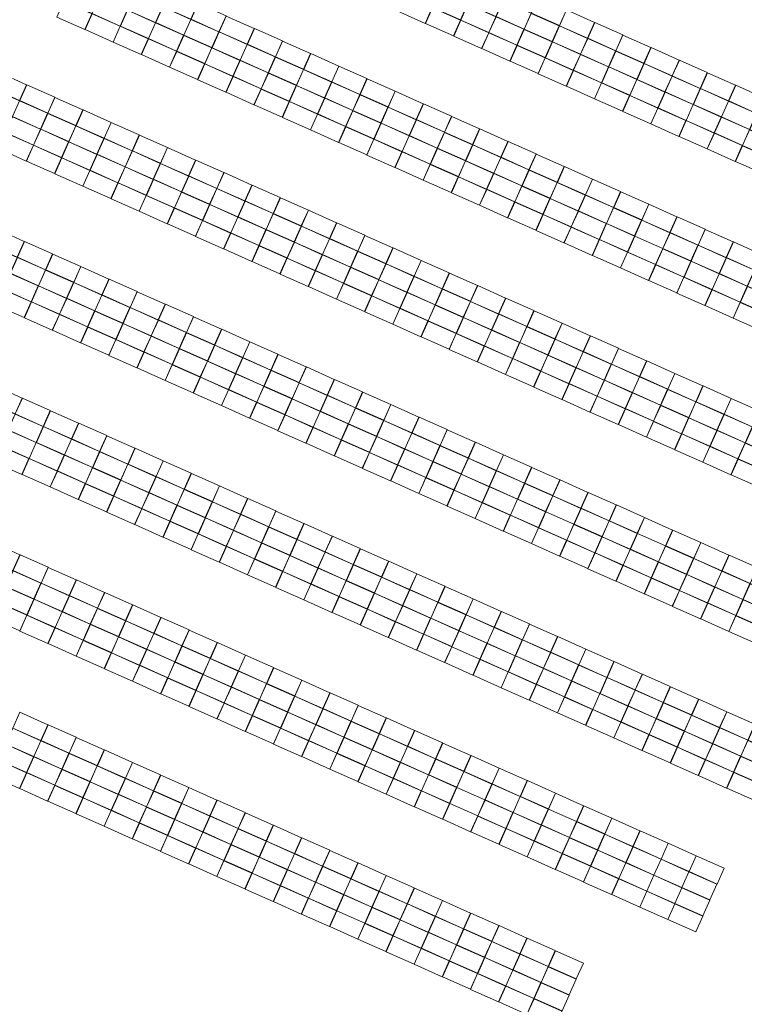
# Model space of a CAD drawing. Header units: metres. Extents: x 232744 to 233931, y 552844 to 554310.
# Tile 18 of 41: x 233498 to 233537, y 553395 to 553448. Entities that reach past the tile are written whole.
import ezdxf

# ---------------------------------------------------------------- set-up
doc = ezdxf.new("R2010")
doc.units = ezdxf.units.M
doc.layers.get('0').update_dxf_attribs({"lineweight": 18})
doc.layers.add('GP-Modules', color=252, linetype='Continuous', lineweight=9)

# ---------------------------------------------------------------- blocks, each defined once
blk = doc.blocks.new('fs_3851791_full')
for p, q in [((0, 0), (1.65, 0)), ((0, -0.931), (0, 0)), ((1.65, 0), (1.65, -0.931)), ((1.65, -0.931), (0, -0.931)), ((0, -0.943), (1.65, -0.943)), ((0, -1.874), (0, -0.943)), ((1.65, -0.943), (1.65, -1.874)), ((1.65, -1.874), (0, -1.874)), ((0, -1.886), (1.65, -1.886)), ((0, -2.818), (0, -1.886)), ((1.65, -1.886), (1.65, -2.818)), ((1.65, -2.818), (0, -2.818)), ((0, -2.83), (1.65, -2.83)), ((0, -3.761), (0, -2.83)), ((1.65, -2.83), (1.65, -3.761)), ((1.65, -3.761), (0, -3.761))]:
    blk.add_line(p, q)
blk = doc.blocks.new('Groep-14-1')
at = {"layer": 'GP-Modules', "rotation": 336}
for p in [(233519.527, 553451.825, 2.169), (233501.181, 553451.498, 2.169), (233521.046, 553451.148, 2.169), (233502.7, 553450.821, 2.169), (233504.219, 553450.145, 2.169), (233522.565, 553450.472, 2.169), (233505.738, 553449.469, 2.169), (233524.084, 553449.796, 2.169), (233525.603, 553449.12, 2.169), (233507.257, 553448.793, 2.169), (233527.122, 553448.443, 2.169), (233508.776, 553448.116, 2.169), (233510.295, 553447.44, 2.169), (233528.641, 553447.767, 2.169), (233530.16, 553447.091, 2.169), (233511.814, 553446.764, 2.169), (233531.679, 553446.414, 2.169), (233513.333, 553446.087, 2.169), (233533.198, 553445.738, 2.169), (233514.852, 553445.411, 2.169), (233496.505, 553445.084, 2.169), (233516.371, 553444.735, 2.169), (233534.717, 553445.062, 2.169), (233498.024, 553444.408, 2.169), (233536.236, 553444.386, 2.169), (233499.543, 553443.732, 2.169), (233517.89, 553444.059, 2.169), (233537.755, 553443.709, 2.169), (233519.409, 553443.382, 2.169), (233501.062, 553443.055, 2.169), (233520.927, 553442.706, 2.169), (233502.581, 553442.379, 2.169), (233522.446, 553442.03, 2.169), (233504.1, 553441.703, 2.169), (233505.619, 553441.026, 2.169), (233523.965, 553441.353, 2.169), (233525.484, 553440.677, 2.169), (233507.138, 553440.35, 2.169), (233527.003, 553440.001, 2.169), (233508.657, 553439.674, 2.169), (233510.176, 553438.998, 2.169), (233528.522, 553439.325, 2.169), (233511.695, 553438.321, 2.169), (233530.041, 553438.648, 2.169), (233531.56, 553437.972, 2.169), (233513.214, 553437.645, 2.169), (233533.079, 553437.296, 2.169), (233514.733, 553436.969, 2.169), (233496.387, 553436.642, 2.169), (233516.252, 553436.292, 2.169), (233534.598, 553436.619, 2.169), (233497.906, 553435.966, 2.169), (233536.117, 553435.943, 2.169), (233499.425, 553435.289, 2.169), (233517.771, 553435.616, 2.169), (233537.636, 553435.267, 2.169), (233500.944, 553434.613, 2.169), (233519.29, 553434.94, 2.169), (233520.809, 553434.264, 2.169), (233502.463, 553433.937, 2.169), (233522.328, 553433.587, 2.169), (233503.982, 553433.26, 2.169), (233505.501, 553432.584, 2.169), (233523.847, 553432.911, 2.169), (233525.366, 553432.235, 2.169), (233507.019, 553431.908, 2.169), (233526.885, 553431.558, 2.169), (233508.538, 553431.232, 2.169), (233528.404, 553430.882, 2.169), (233510.057, 553430.555, 2.169), (233511.576, 553429.879, 2.169), (233529.923, 553430.206, 2.169), (233531.442, 553429.53, 2.169), (233513.095, 553429.203, 2.169), (233532.96, 553428.853, 2.169), (233514.614, 553428.526, 2.169), (233496.268, 553428.199, 2.169), (233516.133, 553427.85, 2.169), (233534.479, 553428.177, 2.169), (233497.787, 553427.523, 2.169), (233517.652, 553427.174, 2.169), (233535.998, 553427.501, 2.169), (233499.306, 553426.847, 2.169), (233537.517, 553426.824, 2.169), (233500.825, 553426.171, 2.169), (233519.171, 553426.498, 2.169), (233520.69, 553425.821, 2.169), (233502.344, 553425.494, 2.169), (233522.209, 553425.145, 2.169), (233503.863, 553424.818, 2.169), (233505.382, 553424.142, 2.169), (233523.728, 553424.469, 2.169), (233506.901, 553423.465, 2.169), (233525.247, 553423.792, 2.169), (233526.766, 553423.116, 2.169), (233508.42, 553422.789, 2.169), (233528.285, 553422.44, 2.169), (233509.939, 553422.113, 2.169), (233511.458, 553421.437, 2.169), (233529.804, 553421.764, 2.169), (233531.323, 553421.087, 2.169), (233512.977, 553420.76, 2.169), (233532.842, 553420.411, 2.169), (233496.149, 553419.757, 2.169), (233514.496, 553420.084, 2.169), (233534.361, 553419.735, 2.169), (233516.015, 553419.408, 2.169), (233497.668, 553419.081, 2.169), (233517.534, 553418.731, 2.169), (233535.88, 553419.058, 2.169), (233499.187, 553418.404, 2.169), (233537.399, 553418.382, 2.169), (233500.706, 553417.728, 2.169), (233519.053, 553418.055, 2.169), (233520.571, 553417.379, 2.169), (233502.225, 553417.052, 2.169), (233522.09, 553416.703, 2.169), (233503.744, 553416.376, 2.169), (233523.609, 553416.026, 2.169), (233505.263, 553415.699, 2.169), (233506.782, 553415.023, 2.169), (233525.128, 553415.35, 2.169), (233526.647, 553414.674, 2.169), (233508.301, 553414.347, 2.169), (233528.166, 553413.997, 2.169), (233509.82, 553413.67, 2.169), (233511.339, 553412.994, 2.169), (233529.685, 553413.321, 2.169), (233512.858, 553412.318, 2.169), (233531.204, 553412.645, 2.169), (233532.723, 553411.969, 2.169), (233514.377, 553411.642, 2.169), (233534.242, 553411.292, 2.169), (233515.896, 553410.965, 2.169), (233497.656, 553410.591, 2.169), (233517.415, 553410.289, 2.169), (233535.761, 553410.616, 2.169), (233499.174, 553409.915, 2.169), (233537.28, 553409.94, 2.169), (233500.693, 553409.239, 2.169), (233518.934, 553409.613, 2.169), (233520.453, 553408.936, 2.169), (233502.212, 553408.562, 2.169), (233521.972, 553408.26, 2.169), (233503.731, 553407.886, 2.169), (233523.491, 553407.584, 2.169), (233505.25, 553407.21, 2.169), (233506.769, 553406.534, 2.169), (233525.01, 553406.908, 2.169), (233526.529, 553406.231, 2.169), (233508.288, 553405.857, 2.169), (233528.048, 553405.555, 2.169), (233509.807, 553405.181, 2.169), (233529.567, 553404.879, 2.169), (233511.326, 553404.505, 2.169), (233512.845, 553403.828, 2.169), (233531.086, 553404.202, 2.169), (233532.593, 553403.531, 2.169), (233514.364, 553403.152, 2.169), (233534.1, 553402.86, 2.169), (233515.883, 553402.476, 2.169), (233517.402, 553401.8, 2.169), (233518.921, 553401.123, 2.169), (233520.44, 553400.447, 2.169), (233521.959, 553399.771, 2.169), (233523.478, 553399.094, 2.169), (233524.997, 553398.418, 2.169), (233526.516, 553397.742, 2.169)]:
    blk.add_blockref('fs_3851791_full', p, dxfattribs=at)

msp = doc.modelspace()

# ---------------------------------------------------------------- block references
at = {"layer": 'GP-Modules'}
msp.add_blockref('Groep-14-1', (0, 0), dxfattribs=at)

doc.saveas('drawing.dxf')
